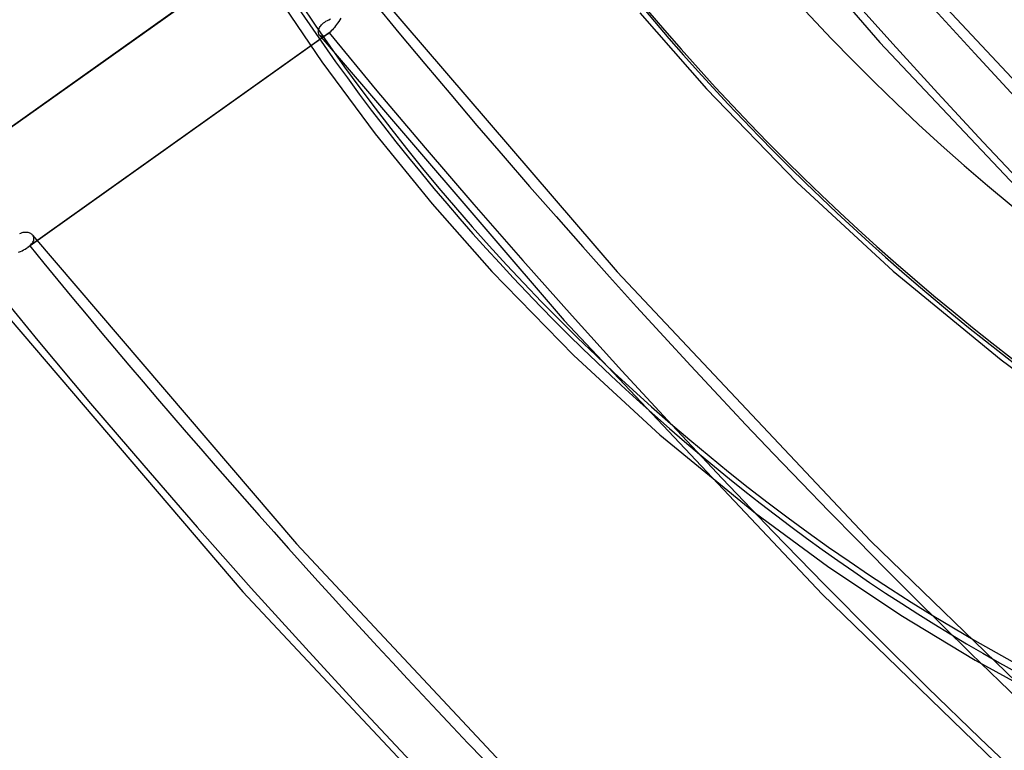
# Model space of a CAD drawing. Header units: millimetres. Extents: x -192 to 186, y -241 to 236.
# Tile 31 of 89: x -65 to -43, y -60 to -44. Entities that reach past the tile are written whole.
import ezdxf

# ---------------------------------------------------------------- set-up
doc = ezdxf.new("R2010")
doc.units = ezdxf.units.MM
doc.layers.add('MAIN-1', color=7, linetype='Continuous')
doc.layers.add('MAIN-2', color=7, linetype='Continuous')

msp = doc.modelspace()

# ---------------------------------------------------------------- linework, layer by layer
at = {"layer": 'MAIN-1'}
for p, q in [((-59.309, -42.796), (-58.201, -44.428)), ((-58.201, -44.428), (-57.019, -46.02)), ((-57.019, -46.02), (-55.768, -47.564)), ((-55.768, -47.564), (-54.452, -49.055)), ((-54.452, -49.055), (-52.644, -50.913)), ((-52.644, -50.913), (-50.746, -52.659)), ((-50.746, -52.659), (-48.635, -54.389)), ((-48.635, -54.389), (-47.049, -55.556)), ((-47.049, -55.556), (-45.434, -56.638)), ((-45.434, -56.638), (-43.794, -57.632)), ((-43.794, -57.632), (-42.139, -58.537))]:
    msp.add_line(p, q, dxfattribs=at)
for centre, major_axis, start_param, end_param in [((-41, -35.507), (-104.417, 120.571), 0, 2.284521), ((-41, -35.507), (103.763, -119.815), -3.141592, -0.857072), ((-35.5, -30.744), (-22.692, 26.202), -0.857072, 2.284521)]:
    msp.add_ellipse(centre, major_axis=major_axis, ratio=0.75, start_param=start_param, end_param=end_param, dxfattribs=at)
at = {"layer": 'MAIN-2'}
for p, q in [((-50.679, -38.45), (-45.895, -44.006)), ((-66.132, -46.641), (-59.53, -41.946)), ((-59.489, -41.914), (-66.095, -46.612)), ((-45.082, -42.539), (-40.534, -47.412)), ((-57.003, -42.866), (-51.689, -49.061)), ((-51.19, -43.353), (-49.72, -45.027)), ((-58.236, -43.655), (-58.221, -43.634)), ((-58.221, -43.634), (-58.203, -43.614)), ((-58.203, -43.614), (-58.183, -43.594)), ((-58.183, -43.594), (-58.16, -43.574)), ((-58.16, -43.574), (-58.134, -43.555)), ((-58.134, -43.555), (-58.107, -43.537)), ((-58.107, -43.537), (-58.076, -43.519)), ((-58.076, -43.519), (-58.044, -43.502)), ((-58.044, -43.502), (-58.009, -43.486)), ((-57.873, -43.608), (-57.897, -43.64)), ((-57.85, -43.575), (-57.873, -43.608)), ((-57.827, -43.54), (-57.85, -43.575)), ((-57.803, -43.505), (-57.827, -43.54)), ((-57.78, -43.469), (-57.803, -43.505)), ((-58.073, -43.824), (-64.681, -48.524)), ((-58.036, -43.795), (-64.64, -48.492)), ((-58.276, -43.77), (-58.275, -43.752)), ((-58.275, -43.786), (-58.276, -43.77)), ((-58.275, -43.752), (-58.271, -43.734)), ((-58.272, -43.802), (-58.275, -43.786)), ((-58.268, -43.816), (-58.272, -43.802)), ((-58.271, -43.734), (-58.266, -43.715)), ((-58.262, -43.829), (-58.268, -43.816)), ((-58.266, -43.715), (-58.259, -43.695)), ((-58.254, -43.841), (-58.262, -43.829)), ((-58.259, -43.695), (-58.249, -43.675)), ((-58.255, -43.839), (-52.852, -50.138)), ((-58.243, -43.852), (-58.254, -43.841)), ((-58.249, -43.675), (-58.236, -43.655)), ((-58.23, -43.86), (-58.243, -43.852)), ((-58.12, -43.852), (-58.142, -43.861)), ((-58.097, -43.839), (-58.12, -43.852)), ((-58.073, -43.824), (-58.097, -43.839)), ((-58.067, -43.819), (-58.073, -43.824)), ((-58.061, -43.815), (-58.067, -43.819)), ((-58.055, -43.81), (-58.061, -43.815)), ((-58.048, -43.805), (-58.055, -43.81)), ((-58.042, -43.8), (-58.048, -43.805)), ((-58.036, -43.795), (-58.042, -43.8)), ((-58.013, -43.774), (-58.036, -43.795)), ((-57.991, -43.751), (-58.013, -43.774)), ((-57.967, -43.726), (-57.991, -43.751)), ((-57.944, -43.699), (-57.967, -43.726)), ((-57.92, -43.671), (-57.944, -43.699)), ((-57.897, -43.64), (-57.92, -43.671)), ((-58.216, -43.866), (-58.23, -43.86)), ((-58.199, -43.869), (-58.216, -43.866)), ((-58.182, -43.87), (-58.199, -43.869)), ((-58.162, -43.867), (-58.182, -43.87)), ((-58.142, -43.861), (-58.162, -43.867)), ((-45.895, -44.006), (-40.87, -49.335)), ((-49.72, -45.027), (-47.723, -47.089)), ((-47.723, -47.089), (-45.6, -49.052)), ((-64.764, -48.195), (-64.789, -48.199)), ((-64.74, -48.193), (-64.764, -48.195)), ((-64.717, -48.193), (-64.74, -48.193)), ((-64.694, -48.195), (-64.717, -48.193)), ((-64.673, -48.199), (-64.694, -48.195)), ((-64.841, -48.215), (-64.867, -48.227)), ((-64.815, -48.206), (-64.841, -48.215)), ((-64.789, -48.199), (-64.815, -48.206)), ((-64.654, -48.205), (-64.673, -48.199)), ((-64.635, -48.213), (-64.654, -48.205)), ((-64.618, -48.222), (-64.635, -48.213)), ((-64.602, -48.232), (-64.618, -48.222)), ((-64.588, -48.244), (-64.602, -48.232)), ((-64.576, -48.257), (-64.588, -48.244)), ((-64.581, -48.428), (-64.568, -48.407)), ((-64.578, -48.255), (-58.76, -55.066)), ((-64.565, -48.273), (-64.576, -48.257)), ((-64.568, -48.407), (-64.558, -48.386)), ((-64.557, -48.289), (-64.565, -48.273)), ((-64.558, -48.386), (-64.552, -48.365)), ((-64.551, -48.307), (-64.557, -48.289)), ((-64.552, -48.365), (-64.549, -48.345)), ((-64.548, -48.325), (-64.551, -48.307)), ((-64.549, -48.345), (-64.548, -48.325)), ((-64.884, -48.632), (-64.846, -48.616)), ((-64.846, -48.616), (-64.809, -48.598)), ((-64.809, -48.598), (-64.774, -48.581)), ((-64.774, -48.581), (-64.741, -48.562)), ((-64.741, -48.562), (-64.71, -48.544)), ((-64.71, -48.544), (-64.681, -48.525)), ((-64.681, -48.525), (-64.674, -48.519)), ((-64.674, -48.519), (-64.667, -48.514)), ((-64.667, -48.514), (-64.66, -48.509)), ((-64.66, -48.509), (-64.653, -48.503)), ((-64.653, -48.503), (-64.646, -48.498)), ((-64.646, -48.498), (-64.64, -48.492)), ((-64.64, -48.492), (-64.617, -48.471)), ((-64.617, -48.471), (-64.597, -48.449)), ((-64.597, -48.449), (-64.581, -48.428)), ((-51.689, -49.061), (-46.101, -54.999)), ((-45.6, -49.052), (-43.223, -51.007)), ((-65.83, -49.227), (-59.943, -56.12)), ((-52.852, -50.138), (-47.169, -56.174)), ((-43.223, -51.007), (-41.447, -52.319)), ((-58.76, -55.066), (-52.639, -61.596)), ((-46.101, -54.999), (-40.267, -60.653)), ((-59.943, -56.12), (-53.749, -62.727)), ((-47.169, -56.174), (-41.232, -61.919))]:
    msp.add_line(p, q, dxfattribs=at)
for centre, major_axis, ratio, start_param, end_param in [((-0.5, -0.433), (108.018, -124.728), 0.75, -2.427868, -0.258922), ((0, 0), (-107.363, 123.972), 0.75, 0.713724, 3.855317), ((-3.25, -2.815), (-104.417, 120.571), 0.75, 0.713724, 2.284521), ((-28.4, -24.595), (-25.613, 29.576), 0.75, 0.44725, 2.284521), ((-28.15, -24.379), (-25.941, 29.954), 0.75, 0.713724, 2.284521), ((-28.4, -24.595), (23.347, -26.958), 0.75, -2.427868, -0.000014), ((-35, -30.311), (-23.347, 26.958), 0.75, 0.713724, 2.284521), ((-18.059, -15.64), (46.574, -6.889), 0.560297, -2.454991, -1.155937), ((21.406, 18.538), (78.963, -91.179), 0.75, -1.603038, -0.130263), ((21.406, 18.538), (-80.001, 92.377), 0.75, 1.538043, 3.030999), ((21.406, 18.538), (87.057, -100.525), 0.75, -1.606706, -1.179821), ((21.406, 18.538), (-88.094, 101.723), 0.75, 1.534466, 3.034576), ((21.406, 18.538), (95.15, -109.87), 0.75, -1.609749, -1.18116), ((21.406, 18.538), (-96.188, 111.068), 0.75, 1.531491, 3.037551), ((21.406, 18.538), (103.244, -119.216), 0.75, -1.612315, -1.18997), ((21.406, 18.538), (-104.281, 120.414), 0.75, 1.528166, 3.040875)]:
    msp.add_ellipse(centre, major_axis=major_axis, ratio=ratio, start_param=start_param, end_param=end_param, dxfattribs=at)

doc.saveas('drawing.dxf')
